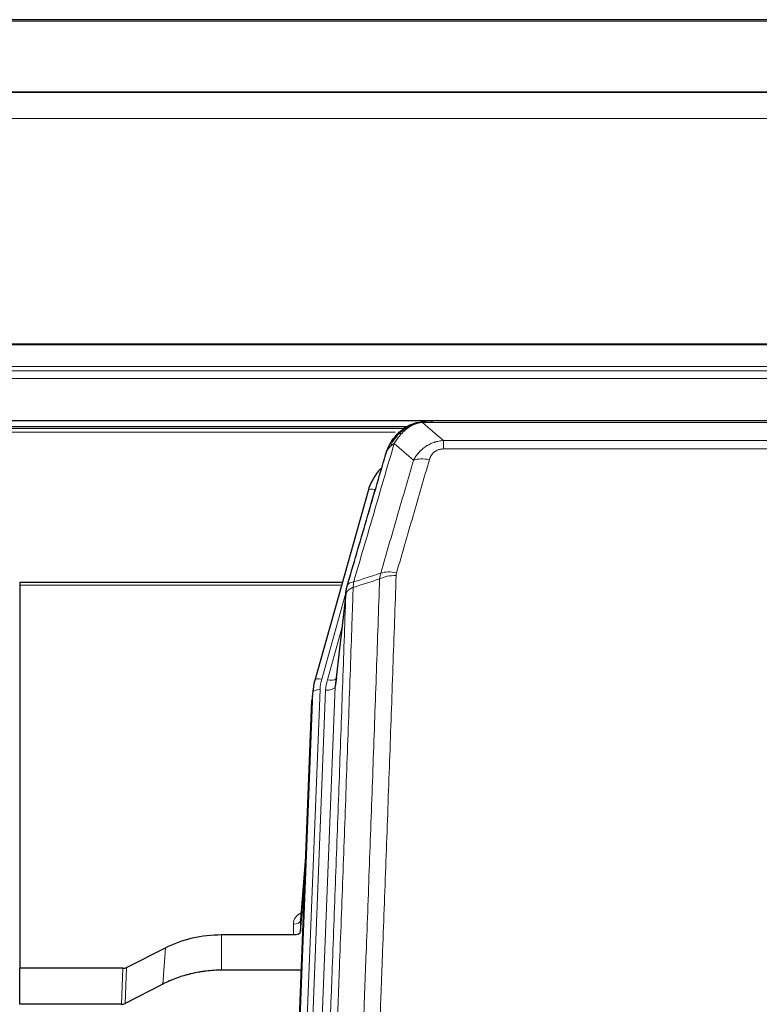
# Model space of a CAD drawing. Header units: inches. Extents: x 0 to 23760, y -13 to 16800.
# Tile 62 of 256: x 5941 to 6249, y 7158 to 7567. Entities that reach past the tile are written whole.
import ezdxf

# ---------------------------------------------------------------- set-up
doc = ezdxf.new("R2010")
doc.units = ezdxf.units.IN
doc.layers.add('1', color=7, linetype='Continuous', true_color=0xffffff)

msp = doc.modelspace()

# ---------------------------------------------------------------- linework, layer by layer
at = {"layer": '1', "color": 2, "linetype": 'Continuous', "lineweight": 25}
for p, q in [((6553.501, 7567.29), (5436.501, 7567.29)), ((6553.501, 7537.163), (5436.501, 7537.163)), ((6553.501, 7536.981), (5436.501, 7536.981)), ((5436.501, 7400.488), (6553.501, 7400.488)), ((6331.454, 7400.306), (6108.548, 7400.306)), ((6101.912, 7397.791), (5777.962, 7397.791)), ((6103.999, 7398.829), (6103.899, 7398.801)), ((6085.948, 7371.214), (6063.774, 7292.328)), ((6075.221, 7333.043), (5941.001, 7333.043)), ((5941.001, 7333.043), (5941.001, 7332.013)), ((5941.001, 7332.013), (5941.001, 7172.533)), ((6076.809, 7329.527), (6072.394, 7291.007)), ((6063.774, 7292.328), (6063.755, 7292.231)), ((6063.092, 7288.865), (6062.719, 7285.607)), ((6049.479, 6950.82), (6062.597, 7284.022)), ((6060.106, 7220.75), (6057.898, 7192.551)), ((6057.903, 7187.795), (6059.725, 7211.076)), ((6057.892, 7192.371), (6057.903, 7187.795)), ((6025.001, 7186.544), (6054.904, 7186.544)), ((5985.457, 7172.884), (6001.622, 7181.058)), ((5983.958, 7172.533), (5941.001, 7172.533)), ((5941.001, 7157.542), (5941.001, 7172.533)), ((6058.176, 7171.734), (6025.001, 7171.734)), ((6000.565, 7165.927), (5984.887, 7157.898)), ((5983.388, 7157.542), (5941.001, 7157.542))]:
    msp.add_line(p, q, dxfattribs=at)
at = {"layer": '1', "color": 110, "linetype": 'Continuous', "lineweight": 13}
for p, q in [((6553.501, 7566.746), (5436.501, 7566.746)), ((6553.501, 7526.216), (5436.501, 7526.216)), ((6553.501, 7432.388), (5436.501, 7432.388)), ((6553.501, 7431.944), (5436.501, 7431.944)), ((6553.501, 7423.031), (5436.501, 7423.031)), ((6553.501, 7421.187), (5436.501, 7421.187)), ((6553.501, 7417.945), (5436.501, 7417.945)), ((6100.606, 7397.23), (5778.86, 7397.23)), ((6103.899, 7398.801), (6103.83, 7398.644)), ((6331.404, 7399.643), (6108.598, 7399.643)), ((6097.177, 7395.617), (5780.819, 7395.617)), ((6117.33, 7392.175), (6322.672, 7392.175)), ((6117.33, 7392.175), (6117.33, 7388.642)), ((6322.672, 7388.642), (6117.33, 7388.642)), ((6088.836, 7371.787), (6084.11, 7354.976)), ((6074.933, 7332.013), (5941.001, 7332.013)), ((6076.734, 7328.735), (6066.662, 7292.901)), ((6076.68, 7328.015), (6072.304, 7289.834)), ((6075.035, 7314.046), (6069.009, 7292.609)), ((6072.304, 7289.834), (6059.237, 6957.94)), ((6049.86, 6954.258), (6062.97, 7287.28)), ((6065.964, 7288.5), (6052.854, 6955.478)), ((6055.245, 6956.314), (6068.312, 7288.207)), ((6062.97, 7287.28), (6062.597, 7284.022)), ((6060.098, 7220.559), (6057.892, 7192.371)), ((6054.904, 7186.544), (6054.894, 7190.96)), ((6025.001, 7186.544), (6025.001, 7171.734)), ((6001.622, 7181.058), (6000.565, 7165.927)), ((5983.388, 7157.542), (5983.958, 7172.533)), ((5985.457, 7172.884), (5984.887, 7157.898))]:
    msp.add_line(p, q, dxfattribs=at)
for centre, major_axis, ratio, start_param, end_param in [((6111.483, 7378.42), (-9.598, 2.808), 0.562843, 4.8755761, 5.6185342), ((6088.836, 7370.402), (-2.888, 0.812), 0.4480327, 4.837666, 6.2831701), ((6097.634, 7330.365), (9.994, -0.345), 0.559112, 1.5901207, 2.34753), ((6097.822, 7331.537), (9.604, -2.788), 0.5442898, 1.7274916, 2.473129), ((6066.662, 7291.516), (-2.888, 0.812), 0.4480327, 4.837666, 6.2831701), ((6089.983, 7287.75), (24.033, -0.038), 0.8858289, 2.8989744, 3.1081259), ((6092.33, 7287.457), (24.033, -0.038), 0.8858289, 2.8989744, 3.1081259), ((6068.312, 7290.054), (-3.997, 0.157), 0.4614673, 1.5889619, 3.1073983), ((6069.009, 7294.456), (-3.851, 1.082), 0.4480327, 1.6960734, 2.8915811), ((6065.964, 7287.115), (-2.998, 0.118), 0.4614673, 4.7305545, 6.248991), ((6060.897, 7190.96), (6.003, -0.046), 0.8757409, 2.0547277, 3.1504318), ((6054.894, 7192.415), (3, 0.007), 0.4848086, 4.7112485, 6.2484184)]:
    msp.add_ellipse(centre, major_axis=major_axis, ratio=ratio, start_param=start_param, end_param=end_param, dxfattribs=at)
at = {"layer": '1', "color": 2, "linetype": 'Continuous', "lineweight": 25}
for centre, major_axis, ratio, start_param, end_param in [((6112.142, 7365.201), (27.014, -0.465), 0.8900028, 2.4681787, 2.912319), ((6089.983, 7286.365), (27.027, -0.37), 0.8864308, 2.9096812, 3.1188327), ((6092.33, 7289.304), (-20.035, -0.399), 0.8846078, 6.0216334, 6.2307848), ((6054.904, 7187.838), (-3, 0), 0.4313147, 1.5706417, 3.1078116), ((5983.955, 7175.161), (3, -0.011), 0.8761328, 4.7166989, 5.239903), ((5983.386, 7160.205), (3, -0.007), 0.8874311, 4.7150805, 5.2382846)]:
    msp.add_ellipse(centre, major_axis=major_axis, ratio=ratio, start_param=start_param, end_param=end_param, dxfattribs=at)
for points, knots in [([(6103.83, 7398.644), (6104.288, 7398.867), (6104.752, 7399.067), (6106.622, 7399.768), (6108.059, 7400.074), (6109.469, 7400.163)], [0, 0, 0, 0, 0.25, 0.25, 1, 1, 1, 1]), ([(6112.711, 7400.068), (6112.706, 7400.07), (6112.695, 7400.074), (6112.679, 7400.08), (6112.662, 7400.085), (6112.645, 7400.091), (6112.628, 7400.097), (6112.61, 7400.102), (6112.592, 7400.108), (6112.573, 7400.113), (6112.554, 7400.119), (6112.535, 7400.124), (6112.515, 7400.13), (6112.495, 7400.135), (6112.474, 7400.141), (6112.453, 7400.146), (6112.432, 7400.151), (6112.41, 7400.156), (6112.388, 7400.162), (6112.365, 7400.167), (6112.342, 7400.172), (6112.319, 7400.177), (6112.295, 7400.182), (6112.271, 7400.187), (6112.247, 7400.192), (6112.222, 7400.197), (6112.196, 7400.201), (6112.171, 7400.206), (6112.145, 7400.211), (6112.118, 7400.215), (6112.091, 7400.22), (6112.064, 7400.224), (6112.036, 7400.228), (6112.008, 7400.233), (6111.98, 7400.237), (6111.951, 7400.241), (6111.922, 7400.245), (6111.892, 7400.249), (6111.862, 7400.252), (6111.831, 7400.256), (6111.801, 7400.26), (6111.769, 7400.263), (6111.738, 7400.266), (6111.706, 7400.27), (6111.673, 7400.273), (6111.641, 7400.276), (6111.607, 7400.279), (6111.574, 7400.281), (6111.54, 7400.284), (6111.506, 7400.286), (6111.471, 7400.289), (6111.436, 7400.291), (6111.4, 7400.293), (6111.364, 7400.295), (6111.328, 7400.297), (6111.291, 7400.298), (6111.254, 7400.3), (6111.216, 7400.301), (6111.179, 7400.302), (6111.153, 7400.303), (6111.14, 7400.303)], [0, 0, 0, 0, 0.0121901, 0.0245516, 0.0370849, 0.0497905, 0.0626689, 0.0757204, 0.0889455, 0.1023447, 0.1159182, 0.1296666, 0.14359, 0.1576889, 0.1719636, 0.1864145, 0.2010418, 0.2158458, 0.2308268, 0.2459852, 0.261321, 0.2768347, 0.2925265, 0.3083966, 0.3244452, 0.3406727, 0.357079, 0.3736646, 0.3904296, 0.4073742, 0.4244986, 0.4418029, 0.4592875, 0.4769523, 0.4947976, 0.5128236, 0.5310305, 0.5494183, 0.5679872, 0.5867374, 0.605669, 0.6247822, 0.644077, 0.6635537, 0.6832123, 0.7030529, 0.7230758, 0.7432809, 0.7636685, 0.7842385, 0.8049912, 0.8259267, 0.8470449, 0.8683461, 0.8898303, 0.9114976, 0.9333482, 0.955382, 0.9775993, 1, 1, 1, 1]), ([(6097.801, 7394.433), (6098.018, 7394.668), (6098.242, 7394.897), (6099.116, 7395.747), (6099.806, 7396.328), (6100.533, 7396.854)], [0, 0, 0, 0, 0.2626999, 0.2626999, 1, 1, 1, 1]), ([(6098.787, 7394.918), (6098.972, 7395.113), (6099.162, 7395.303), (6099.934, 7396.046), (6100.544, 7396.563), (6101.813, 7397.501), (6102.473, 7397.922), (6103.374, 7398.415), (6103.601, 7398.532), (6103.83, 7398.644)], [0, 0, 0, 0, 0.125, 0.125, 0.5, 0.5, 0.875, 0.875, 1, 1, 1, 1]), ([(6103.999, 7398.829), (6104.577, 7399.08), (6105.165, 7399.299), (6105.845, 7399.513), (6105.933, 7399.54), (6106.02, 7399.566)], [0, 0, 0, 0, 0.8717446, 0.8717446, 1, 1, 1, 1]), ([(6093.279, 7386.235), (6093.285, 7386.257), (6093.297, 7386.301), (6093.315, 7386.367), (6093.333, 7386.432), (6093.352, 7386.498), (6093.37, 7386.563), (6093.389, 7386.628), (6093.408, 7386.692), (6093.427, 7386.756), (6093.446, 7386.82), (6093.466, 7386.884), (6093.485, 7386.947), (6093.505, 7387.01), (6093.525, 7387.073), (6093.545, 7387.135), (6093.565, 7387.197), (6093.586, 7387.259), (6093.606, 7387.321), (6093.627, 7387.382), (6093.648, 7387.443), (6093.669, 7387.504), (6093.69, 7387.564), (6093.711, 7387.625), (6093.732, 7387.684), (6093.754, 7387.744), (6093.776, 7387.803), (6093.797, 7387.862), (6093.819, 7387.921), (6093.841, 7387.98), (6093.863, 7388.038), (6093.885, 7388.096), (6093.908, 7388.153), (6093.93, 7388.21), (6093.953, 7388.267), (6093.975, 7388.324), (6093.998, 7388.381), (6094.021, 7388.437), (6094.044, 7388.493), (6094.067, 7388.548), (6094.09, 7388.604), (6094.113, 7388.659), (6094.136, 7388.713), (6094.16, 7388.768), (6094.183, 7388.822), (6094.207, 7388.876), (6094.231, 7388.93), (6094.254, 7388.983), (6094.278, 7389.036), (6094.302, 7389.089), (6094.326, 7389.141), (6094.35, 7389.193), (6094.374, 7389.245), (6094.398, 7389.297), (6094.422, 7389.348), (6094.446, 7389.399), (6094.471, 7389.45), (6094.495, 7389.501), (6094.519, 7389.551), (6094.544, 7389.601), (6094.568, 7389.651), (6094.593, 7389.7), (6094.618, 7389.749), (6094.642, 7389.798), (6094.667, 7389.847), (6094.692, 7389.895), (6094.716, 7389.943), (6094.741, 7389.991), (6094.766, 7390.038), (6094.791, 7390.086), (6094.816, 7390.133), (6094.841, 7390.179), (6094.866, 7390.226), (6094.891, 7390.272), (6094.916, 7390.318), (6094.941, 7390.363), (6094.966, 7390.409), (6094.991, 7390.454), (6095.016, 7390.499), (6095.041, 7390.543), (6095.066, 7390.587), (6095.091, 7390.631), (6095.116, 7390.675), (6095.141, 7390.718), (6095.166, 7390.762), (6095.191, 7390.805), (6095.216, 7390.847), (6095.241, 7390.89), (6095.266, 7390.932), (6095.291, 7390.974), (6095.316, 7391.015), (6095.341, 7391.057), (6095.367, 7391.098), (6095.392, 7391.139), (6095.417, 7391.179), (6095.442, 7391.22), (6095.466, 7391.26), (6095.491, 7391.299), (6095.516, 7391.339), (6095.541, 7391.378), (6095.566, 7391.417), (6095.591, 7391.456), (6095.616, 7391.495), (6095.641, 7391.533), (6095.665, 7391.571), (6095.69, 7391.609), (6095.715, 7391.646), (6095.739, 7391.684), (6095.764, 7391.721), (6095.789, 7391.757), (6095.813, 7391.794), (6095.838, 7391.83), (6095.862, 7391.866), (6095.886, 7391.902), (6095.911, 7391.938), (6095.935, 7391.973), (6095.959, 7392.008), (6095.983, 7392.043), (6096.008, 7392.077), (6096.032, 7392.112), (6096.056, 7392.146), (6096.08, 7392.179), (6096.104, 7392.213), (6096.128, 7392.246), (6096.151, 7392.28), (6096.175, 7392.312), (6096.199, 7392.345), (6096.222, 7392.377), (6096.246, 7392.41), (6096.269, 7392.442), (6096.293, 7392.473), (6096.316, 7392.505), (6096.339, 7392.536), (6096.362, 7392.567), (6096.386, 7392.598), (6096.409, 7392.628), (6096.432, 7392.659), (6096.454, 7392.689), (6096.477, 7392.718), (6096.5, 7392.748), (6096.523, 7392.777), (6096.545, 7392.807), (6096.568, 7392.836), (6096.59, 7392.864), (6096.612, 7392.893), (6096.634, 7392.921), (6096.657, 7392.949), (6096.679, 7392.977), (6096.701, 7393.004), (6096.722, 7393.032), (6096.744, 7393.059), (6096.766, 7393.086), (6096.787, 7393.113), (6096.809, 7393.139), (6096.83, 7393.165), (6096.851, 7393.191), (6096.873, 7393.217), (6096.894, 7393.243), (6096.915, 7393.268), (6096.935, 7393.293), (6096.956, 7393.318), (6096.977, 7393.343), (6096.997, 7393.368), (6097.018, 7393.392), (6097.038, 7393.416), (6097.058, 7393.44), (6097.078, 7393.464), (6097.098, 7393.487), (6097.118, 7393.51), (6097.138, 7393.533), (6097.158, 7393.556), (6097.177, 7393.579), (6097.197, 7393.601), (6097.216, 7393.624), (6097.235, 7393.646), (6097.254, 7393.667), (6097.273, 7393.689), (6097.292, 7393.71), (6097.305, 7393.725), (6097.311, 7393.732)], [0, 0, 0, 0, 0.0080212, 0.0160154, 0.0239827, 0.0319231, 0.0398365, 0.0477229, 0.0555824, 0.0634149, 0.0712205, 0.0789992, 0.0867509, 0.0944756, 0.1021734, 0.1098443, 0.1174881, 0.1251051, 0.1326951, 0.1402581, 0.1477942, 0.1553034, 0.1627856, 0.1702408, 0.1776691, 0.1850704, 0.1924448, 0.1997923, 0.2071128, 0.2144063, 0.2216729, 0.2289126, 0.2361253, 0.243311, 0.2504698, 0.2576016, 0.2647065, 0.2717845, 0.2788355, 0.2858595, 0.2928566, 0.2998268, 0.30677, 0.3136862, 0.3205755, 0.3274379, 0.3342733, 0.3410817, 0.3478632, 0.3546178, 0.3613454, 0.3680461, 0.3747198, 0.3813665, 0.3879863, 0.3945792, 0.4011451, 0.4076841, 0.4141961, 0.4206811, 0.4271393, 0.4335704, 0.4399746, 0.4463519, 0.4527022, 0.4590256, 0.465322, 0.4715915, 0.477834, 0.4840496, 0.4902382, 0.4963999, 0.5025346, 0.5086424, 0.5147232, 0.5207771, 0.526804, 0.532804, 0.5387771, 0.5447232, 0.5506423, 0.5565345, 0.5623997, 0.568238, 0.5740494, 0.5798338, 0.5855912, 0.5913217, 0.5970253, 0.6027019, 0.6083515, 0.6139742, 0.61957, 0.6251388, 0.6306807, 0.6361956, 0.6416836, 0.6471446, 0.6525787, 0.6579858, 0.663366, 0.6687192, 0.6740455, 0.6793448, 0.6846172, 0.6898627, 0.6950812, 0.7002727, 0.7054373, 0.710575, 0.7156857, 0.7207694, 0.7258262, 0.7308561, 0.735859, 0.740835, 0.745784, 0.7507061, 0.7556012, 0.7604694, 0.7653107, 0.7701249, 0.7749123, 0.7796727, 0.7844061, 0.7891127, 0.7937922, 0.7984448, 0.8030705, 0.8076692, 0.812241, 0.8167858, 0.8213037, 0.8257947, 0.8302587, 0.8346957, 0.8391058, 0.843489, 0.8478452, 0.8521745, 0.8564768, 0.8607522, 0.8650006, 0.8692221, 0.8734166, 0.8775842, 0.8817249, 0.8858386, 0.8899254, 0.8939852, 0.8980181, 0.902024, 0.906003, 0.909955, 0.9138802, 0.9177783, 0.9216495, 0.9254938, 0.9293111, 0.9331015, 0.936865, 0.9406015, 0.944311, 0.9479937, 0.9516493, 0.9552781, 0.9588799, 0.9624547, 0.9660026, 0.9695236, 0.9730176, 0.9764847, 0.9799249, 0.9833381, 0.9867243, 0.9900837, 0.993416, 0.9967215, 1, 1, 1, 1]), ([(6093.918, 7388.009), (6094.531, 7389.749), (6095.426, 7391.438), (6096.956, 7393.473), (6097.366, 7393.964), (6097.801, 7394.433)], [0, 0, 0, 0, 0.75, 0.75, 1, 1, 1, 1]), ([(6097.421, 7393.963), (6097.478, 7394.066), (6097.547, 7394.169), (6097.683, 7394.324), (6097.739, 7394.38), (6097.801, 7394.433)], [0, 0, 0, 0, 0.6295096, 0.6295096, 1, 1, 1, 1]), ([(6093.279, 7386.235), (6093.363, 7386.696), (6093.505, 7387.146), (6093.768, 7387.725), (6093.84, 7387.868), (6093.918, 7388.009)], [0, 0, 0, 0, 0.75, 0.75, 1, 1, 1, 1]), ([(6077.237, 7331.465), (6079.922, 7340.676), (6082.602, 7349.846), (6086.613, 7363.539), (6087.948, 7368.093), (6090.616, 7377.18), (6091.948, 7381.713), (6093.279, 7386.235)], [0, 0, 0, 0, 0.5, 0.5, 0.75, 0.75, 1, 1, 1, 1]), ([(6076.68, 7328.015), (6076.681, 7328.026), (6076.682, 7328.065), (6076.686, 7328.151), (6076.692, 7328.291), (6076.704, 7328.484), (6076.723, 7328.73), (6076.751, 7329.029), (6076.793, 7329.38), (6076.837, 7329.681), (6076.876, 7329.911), (6076.901, 7330.055), (6076.927, 7330.194), (6076.954, 7330.329), (6076.981, 7330.46), (6077.009, 7330.587), (6077.037, 7330.711), (6077.066, 7330.83), (6077.094, 7330.945), (6077.123, 7331.057), (6077.151, 7331.165), (6077.18, 7331.268), (6077.208, 7331.368), (6077.227, 7331.433), (6077.237, 7331.465)], [0, 0, 0, 0, 0.0092499, 0.0337179, 0.073404, 0.128308, 0.1984299, 0.2837694, 0.3843264, 0.5001005, 0.5424888, 0.5838484, 0.6241794, 0.6634821, 0.7017567, 0.7390032, 0.7752221, 0.8104134, 0.8445775, 0.8777146, 0.909825, 0.9409091, 0.9709673, 1, 1, 1, 1]), ([(6001.622, 7181.058), (6005.155, 7182.845), (6008.957, 7184.224), (6016.84, 7186.074), (6020.92, 7186.544), (6025.001, 7186.544)], [0, 0, 0, 0, 0.5, 0.5, 1, 1, 1, 1]), ([(6025.001, 7171.734), (6023.931, 7171.734), (6021.796, 7171.672), (6019.67, 7171.486), (6018.345, 7171.331), (6018.08, 7171.298), (6017.551, 7171.228), (6016.759, 7171.118), (6015.972, 7170.99), (6014.401, 7170.713), (6013.361, 7170.498), (6012.199, 7170.221), (6012.07, 7170.19), (6011.812, 7170.126), (6011.427, 7170.03), (6010.531, 7169.795), (6009.771, 7169.578), (6008.26, 7169.122), (6006.273, 7168.458), (6004.339, 7167.68), (6002.432, 7166.847), (6001.492, 7166.401), (6000.565, 7165.927)], [0, 0, 0, 0, 0.125, 0.25, 0.25, 0.28125, 0.28125, 0.3125, 0.375, 0.375, 0.5, 0.5, 0.515625, 0.515625, 0.53125, 0.5625, 0.625, 0.625, 0.75, 0.875, 0.875, 1, 1, 1, 1])]:
    msp.add_open_spline(points, degree=3, knots=knots, dxfattribs=at)
at = {"layer": '1', "color": 110, "linetype": 'Continuous', "lineweight": 13}
for points, knots in [([(6109.469, 7400.163), (6109.461, 7400.161), (6109.445, 7400.158), (6109.421, 7400.152), (6109.398, 7400.146), (6109.375, 7400.141), (6109.353, 7400.135), (6109.33, 7400.129), (6109.308, 7400.123), (6109.287, 7400.117), (6109.265, 7400.11), (6109.244, 7400.104), (6109.224, 7400.098), (6109.203, 7400.091), (6109.183, 7400.085), (6109.164, 7400.078), (6109.144, 7400.071), (6109.125, 7400.065), (6109.107, 7400.058), (6109.088, 7400.051), (6109.07, 7400.044), (6109.053, 7400.037), (6109.035, 7400.03), (6109.018, 7400.022), (6109.002, 7400.015), (6108.985, 7400.008), (6108.969, 7400), (6108.954, 7399.993), (6108.938, 7399.985), (6108.923, 7399.977), (6108.909, 7399.97), (6108.894, 7399.962), (6108.88, 7399.954), (6108.867, 7399.946), (6108.853, 7399.938), (6108.84, 7399.93), (6108.828, 7399.922), (6108.815, 7399.914), (6108.803, 7399.906), (6108.791, 7399.897), (6108.78, 7399.889), (6108.769, 7399.88), (6108.758, 7399.872), (6108.748, 7399.863), (6108.738, 7399.855), (6108.728, 7399.846), (6108.719, 7399.837), (6108.71, 7399.829), (6108.701, 7399.82), (6108.693, 7399.811), (6108.685, 7399.802), (6108.677, 7399.793), (6108.669, 7399.784), (6108.662, 7399.775), (6108.656, 7399.766), (6108.649, 7399.757), (6108.643, 7399.747), (6108.637, 7399.738), (6108.632, 7399.729), (6108.627, 7399.719), (6108.622, 7399.71), (6108.618, 7399.701), (6108.614, 7399.691), (6108.61, 7399.682), (6108.607, 7399.672), (6108.603, 7399.662), (6108.601, 7399.653), (6108.599, 7399.646), (6108.598, 7399.643)], [0, 0, 0, 0, 0.0185022, 0.0368847, 0.0551481, 0.073293, 0.0913199, 0.1092294, 0.1270222, 0.1446988, 0.1622598, 0.1797059, 0.1970378, 0.2142561, 0.2313614, 0.2483544, 0.265236, 0.2820066, 0.2986672, 0.3152184, 0.331661, 0.3479958, 0.3642235, 0.380345, 0.3963611, 0.4122725, 0.4280803, 0.4437851, 0.459388, 0.4748898, 0.4902915, 0.5055939, 0.5207981, 0.535905, 0.5509156, 0.565831, 0.5806521, 0.5953801, 0.6100159, 0.6245607, 0.6390157, 0.6533819, 0.6676604, 0.6818526, 0.6959596, 0.7099825, 0.7239227, 0.7377815, 0.75156, 0.7652597, 0.7788818, 0.7924277, 0.8058989, 0.8192966, 0.8326224, 0.8458776, 0.8590638, 0.8721825, 0.8852351, 0.8982233, 0.9111485, 0.9240124, 0.9368166, 0.9495628, 0.9622525, 0.9748874, 0.9874694, 1, 1, 1, 1]), ([(6111.14, 7400.303), (6111.126, 7400.303), (6111.098, 7400.304), (6111.056, 7400.305), (6111.016, 7400.305), (6110.976, 7400.305), (6110.938, 7400.306), (6110.901, 7400.305), (6110.864, 7400.305), (6110.829, 7400.305), (6110.795, 7400.304), (6110.762, 7400.304), (6110.73, 7400.303), (6110.698, 7400.302), (6110.668, 7400.301), (6110.64, 7400.3), (6110.612, 7400.299), (6110.585, 7400.298), (6110.559, 7400.297), (6110.534, 7400.296), (6110.511, 7400.295), (6110.488, 7400.294), (6110.466, 7400.292), (6110.446, 7400.291), (6110.427, 7400.29), (6110.408, 7400.289), (6110.391, 7400.288), (6110.374, 7400.287), (6110.359, 7400.286), (6110.345, 7400.285), (6110.332, 7400.284), (6110.32, 7400.283), (6110.309, 7400.282), (6110.299, 7400.281), (6110.29, 7400.281), (6110.282, 7400.28), (6110.275, 7400.28), (6110.27, 7400.279), (6110.265, 7400.279), (6110.252, 7400.278), (6110.232, 7400.276), (6110.203, 7400.273), (6110.174, 7400.271), (6110.146, 7400.268), (6110.118, 7400.265), (6110.09, 7400.262), (6110.063, 7400.26), (6110.036, 7400.257), (6110.009, 7400.253), (6109.983, 7400.25), (6109.957, 7400.247), (6109.931, 7400.244), (6109.906, 7400.24), (6109.881, 7400.237), (6109.856, 7400.234), (6109.832, 7400.23), (6109.808, 7400.226), (6109.784, 7400.223), (6109.761, 7400.219), (6109.738, 7400.215), (6109.715, 7400.212), (6109.693, 7400.208), (6109.671, 7400.204), (6109.649, 7400.2), (6109.628, 7400.196), (6109.607, 7400.192), (6109.586, 7400.188), (6109.566, 7400.184), (6109.546, 7400.18), (6109.526, 7400.176), (6109.507, 7400.172), (6109.488, 7400.167), (6109.475, 7400.165), (6109.469, 7400.163)], [0, 0, 0, 0, 0.0247661, 0.0489206, 0.0724636, 0.0953949, 0.1177147, 0.1394229, 0.1605195, 0.1810045, 0.2008779, 0.2201398, 0.23879, 0.2568287, 0.2742558, 0.2910713, 0.3072753, 0.3228676, 0.3378484, 0.3522176, 0.3659752, 0.3791212, 0.3916556, 0.4035785, 0.4148897, 0.4255894, 0.4356775, 0.445154, 0.454019, 0.4622723, 0.4699141, 0.4769443, 0.4833629, 0.48917, 0.4943654, 0.4989493, 0.5029216, 0.5062824, 0.5090316, 0.5111692, 0.5284651, 0.5456049, 0.5625886, 0.5794163, 0.5960881, 0.612604, 0.6289642, 0.6451687, 0.6612176, 0.6771111, 0.6928491, 0.7084319, 0.7238594, 0.7391318, 0.7542492, 0.7692118, 0.7840195, 0.7986726, 0.8131712, 0.8275153, 0.8417051, 0.8557408, 0.8696224, 0.8833501, 0.8969241, 0.9103445, 0.9236114, 0.936725, 0.9496856, 0.9624932, 0.975148, 0.9876502, 1, 1, 1, 1]), ([(6100.011, 7395.131), (6100.16, 7395.289), (6100.312, 7395.444), (6100.926, 7396.053), (6101.406, 7396.481), (6102.4, 7397.268), (6102.914, 7397.626), (6103.622, 7398.051), (6103.8, 7398.153), (6103.98, 7398.25)], [0, 0, 0, 0, 0.125, 0.125, 0.5, 0.5, 0.875, 0.875, 1, 1, 1, 1]), ([(6103.83, 7398.644), (6103.828, 7398.614), (6103.83, 7398.582), (6103.843, 7398.496), (6103.859, 7398.441), (6103.908, 7398.337), (6103.94, 7398.288), (6103.98, 7398.25)], [0, 0, 0, 0, 0.25, 0.25, 0.625, 0.625, 1, 1, 1, 1]), ([(6103.98, 7398.25), (6104.341, 7398.444), (6104.708, 7398.62), (6106.202, 7399.247), (6107.378, 7399.541), (6108.598, 7399.643)], [0, 0, 0, 0, 0.25, 0.25, 1, 1, 1, 1]), ([(6095.129, 7389.593), (6095.827, 7391.046), (6096.698, 7392.44), (6098.059, 7394.123), (6098.415, 7394.529), (6098.787, 7394.918)], [0, 0, 0, 0, 0.75, 0.75, 1, 1, 1, 1]), ([(6096.836, 7390.924), (6097.529, 7392.039), (6098.295, 7393.137), (6099.422, 7394.486), (6099.712, 7394.814), (6100.011, 7395.131)], [0, 0, 0, 0, 0.75, 0.75, 1, 1, 1, 1]), ([(6097.801, 7394.433), (6097.832, 7394.46), (6097.864, 7394.486), (6097.999, 7394.588), (6098.112, 7394.657), (6098.361, 7394.78), (6098.497, 7394.832), (6098.689, 7394.891), (6098.737, 7394.905), (6098.787, 7394.918)], [0, 0, 0, 0, 0.125, 0.125, 0.5, 0.5, 0.875, 0.875, 1, 1, 1, 1]), ([(6098.787, 7394.918), (6098.885, 7394.945), (6098.987, 7394.968), (6099.244, 7395.018), (6099.401, 7395.042), (6099.712, 7395.086), (6099.865, 7395.107), (6100.011, 7395.131)], [0, 0, 0, 0, 0.25, 0.25, 0.625, 0.625, 1, 1, 1, 1]), ([(6104.903, 7383.962), (6105.2, 7384.529), (6105.527, 7385.076), (6106.24, 7386.128), (6106.626, 7386.632), (6107.254, 7387.355), (6107.526, 7387.648), (6107.812, 7387.933), (6107.927, 7388.046), (6107.985, 7388.102), (6108.16, 7388.269), (6108.279, 7388.378), (6108.881, 7388.914), (6109.391, 7389.311), (6110.063, 7389.765), (6110.199, 7389.854), (6110.406, 7389.984), (6110.476, 7390.027), (6110.615, 7390.111), (6110.685, 7390.153), (6111.038, 7390.358), (6111.324, 7390.512), (6112.201, 7390.945), (6112.805, 7391.195), (6113.509, 7391.432), (6113.588, 7391.458), (6113.745, 7391.508), (6113.824, 7391.533), (6114.062, 7391.604), (6114.222, 7391.649), (6114.701, 7391.776), (6115.024, 7391.85), (6115.999, 7392.042), (6116.659, 7392.128), (6117.33, 7392.175)], [0, 0, 0, 0, 0.125, 0.125, 0.25, 0.25, 0.3125, 0.328125, 0.328125, 0.34375, 0.34375, 0.375, 0.375, 0.5, 0.5, 0.53125, 0.53125, 0.546875, 0.546875, 0.5625, 0.5625, 0.625, 0.625, 0.75, 0.75, 0.765625, 0.765625, 0.78125, 0.78125, 0.8125, 0.8125, 0.875, 0.875, 1, 1, 1, 1]), ([(6096.836, 7390.924), (6095.438, 7386.169), (6094.038, 7381.403), (6091.236, 7371.847), (6089.833, 7367.058), (6085.62, 7352.655), (6082.804, 7343.007), (6079.982, 7333.314)], [0, 0, 0, 0, 0.25, 0.25, 0.5, 0.5, 1, 1, 1, 1]), ([(6093.918, 7388.009), (6093.957, 7388.08), (6093.998, 7388.15), (6094.165, 7388.427), (6094.304, 7388.631), (6094.608, 7389.028), (6094.772, 7389.221), (6095.007, 7389.47), (6095.067, 7389.532), (6095.129, 7389.593)], [0, 0, 0, 0, 0.125, 0.125, 0.5, 0.5, 0.875, 0.875, 1, 1, 1, 1]), ([(6095.129, 7389.593), (6095.251, 7389.716), (6095.379, 7389.835), (6095.712, 7390.127), (6095.922, 7390.296), (6096.364, 7390.62), (6096.595, 7390.775), (6096.836, 7390.924)], [0, 0, 0, 0, 0.25, 0.25, 0.625, 0.625, 1, 1, 1, 1]), ([(6111.483, 7384.206), (6111.504, 7384.278), (6111.526, 7384.35), (6111.572, 7384.494), (6111.596, 7384.565), (6111.672, 7384.779), (6111.726, 7384.919), (6111.844, 7385.197), (6111.907, 7385.335), (6112.044, 7385.606), (6112.117, 7385.74), (6112.275, 7386.005), (6112.359, 7386.135), (6112.494, 7386.327), (6112.54, 7386.391), (6112.637, 7386.517), (6112.687, 7386.579), (6112.84, 7386.763), (6112.948, 7386.882), (6113.176, 7387.111), (6113.296, 7387.222), (6113.486, 7387.38), (6113.583, 7387.458), (6113.684, 7387.533), (6113.752, 7387.583), (6113.787, 7387.607), (6113.961, 7387.727), (6114.105, 7387.817), (6114.552, 7388.065), (6114.869, 7388.204), (6115.289, 7388.344), (6115.375, 7388.37), (6115.548, 7388.419), (6115.634, 7388.442), (6115.896, 7388.503), (6116.072, 7388.537), (6116.427, 7388.59), (6116.605, 7388.61), (6116.966, 7388.635), (6117.147, 7388.642), (6117.33, 7388.642)], [0, 0, 0, 0, 0.03125, 0.03125, 0.0625, 0.0625, 0.125, 0.125, 0.1875, 0.1875, 0.25, 0.25, 0.3125, 0.3125, 0.34375, 0.34375, 0.375, 0.375, 0.4375, 0.4375, 0.5, 0.5, 0.53125, 0.546875, 0.546875, 0.5625, 0.5625, 0.625, 0.625, 0.75, 0.75, 0.78125, 0.78125, 0.8125, 0.8125, 0.875, 0.875, 0.9375, 0.9375, 1, 1, 1, 1]), ([(6091.225, 7336.964), (6093.513, 7344.858), (6095.797, 7352.721), (6099.217, 7364.47), (6100.356, 7368.379), (6102.631, 7376.182), (6103.767, 7380.076), (6104.903, 7383.962)], [0, 0, 0, 0, 0.5, 0.5, 0.75, 0.75, 1, 1, 1, 1]), ([(6111.483, 7384.206), (6110.349, 7380.314), (6109.214, 7376.414), (6106.941, 7368.599), (6105.804, 7364.684), (6102.388, 7352.916), (6100.107, 7345.041), (6097.822, 7337.135)], [0, 0, 0, 0, 0.25, 0.25, 0.5, 0.5, 1, 1, 1, 1]), ([(6078.792, 7015.994), (6079.351, 7029.807), (6080.453, 7057.302), (6082.062, 7098.154), (6083.106, 7125.128), (6083.878, 7145.261), (6084.261, 7155.303), (6084.64, 7165.308), (6084.891, 7171.97), (6085.017, 7175.297), (6085.641, 7191.911), (6086.133, 7205.132), (6086.859, 7224.856), (6087.099, 7231.412), (6087.576, 7244.486), (6087.812, 7251.004), (6088.515, 7270.502), (6089.437, 7296.349), (6090.328, 7321.895), (6090.767, 7334.592)], [0, 0, 0, 0, 0.125, 0.25, 0.375, 0.375, 0.4375, 0.46875, 0.46875, 0.5, 0.5, 0.625, 0.625, 0.6875, 0.6875, 0.75, 0.75, 0.875, 1, 1, 1, 1]), ([(6097.634, 7335.958), (6097.196, 7323.245), (6096.306, 7297.667), (6095.385, 7271.787), (6094.683, 7252.264), (6094.447, 7245.737), (6093.972, 7232.647), (6093.732, 7226.082), (6093.006, 7206.333), (6092.515, 7193.096), (6091.892, 7176.461), (6091.766, 7173.13), (6091.515, 7166.459), (6091.137, 7156.441), (6090.754, 7146.386), (6089.984, 7126.228), (6088.941, 7099.22), (6087.334, 7058.316), (6086.233, 7030.786), (6085.676, 7016.955)], [0, 0, 0, 0, 0.125, 0.25, 0.25, 0.3125, 0.3125, 0.375, 0.375, 0.5, 0.5, 0.53125, 0.53125, 0.5625, 0.625, 0.625, 0.75, 0.875, 1, 1, 1, 1]), ([(6097.634, 7335.958), (6097.641, 7336.157), (6097.66, 7336.354), (6097.722, 7336.747), (6097.766, 7336.942), (6097.822, 7337.135)], [0, 0, 0, 0, 0.5, 0.5, 1, 1, 1, 1]), ([(6079.77, 7331.023), (6079.714, 7329.411), (6079.658, 7327.798), (6079.546, 7324.569), (6079.378, 7319.722), (6078.982, 7308.386), (6078.638, 7298.627), (6077.945, 7279.051), (6077.005, 7252.795), (6075.547, 7212.95), (6074.542, 7186.079), (6073.968, 7170.877), (6073.904, 7169.187), (6073.776, 7165.805), (6073.584, 7160.727), (6073.132, 7148.857), (6072.741, 7138.642), (6072.412, 7130.108), (6072.346, 7128.4), (6072.215, 7124.982), (6072.016, 7119.852), (6071.551, 7107.86), (6071.148, 7097.543), (6070.337, 7076.861), (6069.24, 7049.153), (6068.112, 7021.18), (6067.541, 7007.127)], [0, 0, 0, 0, 0.015625, 0.015625, 0.03125, 0.0625, 0.125, 0.125, 0.25, 0.375, 0.5, 0.5, 0.515625, 0.515625, 0.53125, 0.5625, 0.625, 0.625, 0.640625, 0.640625, 0.65625, 0.6875, 0.75, 0.75, 0.875, 1, 1, 1, 1]), ([(6079.77, 7331.023), (6079.757, 7331.019), (6079.732, 7331.009), (6079.694, 7330.995), (6079.656, 7330.98), (6079.617, 7330.965), (6079.579, 7330.95), (6079.541, 7330.934), (6079.502, 7330.919), (6079.464, 7330.903), (6079.425, 7330.886), (6079.386, 7330.87), (6079.347, 7330.853), (6079.308, 7330.836), (6079.269, 7330.819), (6079.23, 7330.801), (6079.191, 7330.783), (6079.152, 7330.765), (6079.113, 7330.746), (6079.074, 7330.728), (6079.034, 7330.708), (6078.995, 7330.689), (6078.956, 7330.669), (6078.917, 7330.649), (6078.877, 7330.629), (6078.838, 7330.608), (6078.799, 7330.587), (6078.76, 7330.566), (6078.721, 7330.545), (6078.682, 7330.523), (6078.643, 7330.501), (6078.604, 7330.478), (6078.565, 7330.455), (6078.527, 7330.432), (6078.488, 7330.409), (6078.45, 7330.385), (6078.411, 7330.361), (6078.373, 7330.336), (6078.335, 7330.311), (6078.297, 7330.286), (6078.259, 7330.261), (6078.221, 7330.235), (6078.184, 7330.209), (6078.147, 7330.183), (6078.109, 7330.156), (6078.073, 7330.129), (6078.036, 7330.101), (6077.999, 7330.073), (6077.963, 7330.045), (6077.927, 7330.017), (6077.892, 7329.988), (6077.856, 7329.958), (6077.821, 7329.929), (6077.786, 7329.899), (6077.751, 7329.869), (6077.717, 7329.838), (6077.683, 7329.807), (6077.65, 7329.776), (6077.616, 7329.744), (6077.581, 7329.71), (6077.544, 7329.673), (6077.506, 7329.634), (6077.468, 7329.594), (6077.432, 7329.554), (6077.396, 7329.514), (6077.361, 7329.474), (6077.326, 7329.434), (6077.293, 7329.393), (6077.26, 7329.352), (6077.229, 7329.312), (6077.198, 7329.27), (6077.168, 7329.229), (6077.139, 7329.187), (6077.11, 7329.146), (6077.083, 7329.104), (6077.056, 7329.062), (6077.03, 7329.02), (6077.006, 7328.977), (6076.982, 7328.935), (6076.958, 7328.892), (6076.936, 7328.849), (6076.915, 7328.806), (6076.894, 7328.763), (6076.874, 7328.72), (6076.856, 7328.677), (6076.838, 7328.633), (6076.821, 7328.59), (6076.805, 7328.546), (6076.789, 7328.502), (6076.775, 7328.458), (6076.762, 7328.414), (6076.749, 7328.37), (6076.737, 7328.326), (6076.726, 7328.282), (6076.716, 7328.237), (6076.707, 7328.193), (6076.699, 7328.149), (6076.692, 7328.104), (6076.686, 7328.059), (6076.682, 7328.03), (6076.68, 7328.015)], [0, 0, 0, 0, 0.0069372, 0.0139334, 0.0209887, 0.028103, 0.0352764, 0.0425088, 0.0498003, 0.0571509, 0.0645605, 0.0720292, 0.0795569, 0.0871437, 0.0947896, 0.1024945, 0.1102584, 0.1180815, 0.1259636, 0.1339048, 0.141905, 0.1499643, 0.1580827, 0.1662601, 0.1744966, 0.1827922, 0.1911468, 0.1995605, 0.2080333, 0.2165651, 0.225156, 0.233806, 0.2425151, 0.2512832, 0.2601104, 0.2689967, 0.277942, 0.2869465, 0.29601, 0.3051325, 0.3143142, 0.3235549, 0.3328547, 0.3422136, 0.3516315, 0.3611085, 0.3706446, 0.3802398, 0.3898941, 0.3996074, 0.4093798, 0.4192113, 0.4291019, 0.4390515, 0.4490602, 0.459128, 0.4692549, 0.4794409, 0.4896859, 0.4999901, 0.5124905, 0.524991, 0.5374914, 0.5499918, 0.5624922, 0.5749926, 0.587493, 0.5999934, 0.6124937, 0.6249941, 0.6374944, 0.6499948, 0.6624951, 0.6749954, 0.6874957, 0.699996, 0.7124963, 0.7249966, 0.7374968, 0.7499971, 0.7624973, 0.7749976, 0.7874978, 0.799998, 0.8124982, 0.8249984, 0.8374986, 0.8499988, 0.8624989, 0.8749991, 0.8874992, 0.8999993, 0.9124995, 0.9249996, 0.9374997, 0.9499998, 0.9624998, 0.9749999, 0.9875, 1, 1, 1, 1]), ([(6079.982, 7333.314), (6079.573, 7333.28), (6079.2, 7333.21), (6078.542, 7333.006), (6078.256, 7332.872), (6077.785, 7332.55), (6077.599, 7332.362), (6077.336, 7331.943), (6077.258, 7331.712), (6077.237, 7331.465)], [0, 0, 0, 0, 0.25, 0.25, 0.5, 0.5, 0.75, 0.75, 1, 1, 1, 1]), ([(6079.77, 7331.023), (6079.791, 7331.425), (6079.806, 7331.811), (6079.864, 7332.57), (6079.907, 7332.942), (6079.982, 7333.314)], [0, 0, 0, 0, 0.5, 0.5, 1, 1, 1, 1]), ([(6064.485, 7005.347), (6065.055, 7019.346), (6066.18, 7047.214), (6067.274, 7074.818), (6068.083, 7095.422), (6068.485, 7105.699), (6068.949, 7117.646), (6069.146, 7122.756), (6069.278, 7126.161), (6069.343, 7127.863), (6069.671, 7136.365), (6070.061, 7146.541), (6070.512, 7158.367), (6070.704, 7163.425), (6070.831, 7166.795), (6070.895, 7168.479), (6071.467, 7183.622), (6072.469, 7210.391), (6073.923, 7250.084), (6075.33, 7289.318), (6076.236, 7315.167), (6076.68, 7328.015)], [0, 0, 0, 0, 0.125, 0.25, 0.25, 0.3125, 0.34375, 0.359375, 0.359375, 0.375, 0.375, 0.4375, 0.46875, 0.484375, 0.484375, 0.5, 0.5, 0.625, 0.75, 0.875, 1, 1, 1, 1])]:
    msp.add_open_spline(points, degree=3, knots=knots, dxfattribs=at)
at = {"layer": '1', "color": 2, "linetype": 'Continuous', "lineweight": 25}
for points, degree in [([(6109.406, 7400.226), (6109.987, 7400.281), (6110.567, 7400.307), (6111.14, 7400.303)], 3), ([(6103.901, 7398.803), (6102.034, 7397.968), (6100.387, 7396.747)], 2)]:
    msp.add_open_spline(points, degree=degree, dxfattribs=at)
at = {"layer": '1', "color": 110, "linetype": 'Continuous', "lineweight": 13}
for points in [[(6108.598, 7399.643), (6111.491, 7397.151), (6114.402, 7394.662), (6117.33, 7392.175)], [(6104.903, 7383.962), (6102.199, 7386.28), (6099.51, 7388.601), (6096.836, 7390.924)], [(6090.767, 7334.592), (6087.1, 7333.401), (6083.435, 7332.211), (6079.77, 7331.023)], [(6079.982, 7333.314), (6083.729, 7334.529), (6087.477, 7335.746), (6091.225, 7336.964)], [(6090.767, 7334.592), (6090.807, 7334.999), (6090.924, 7335.801), (6091.113, 7336.581), (6091.225, 7336.964)]]:
    msp.add_open_spline(points, degree=3, dxfattribs=at)

doc.saveas('drawing.dxf')
